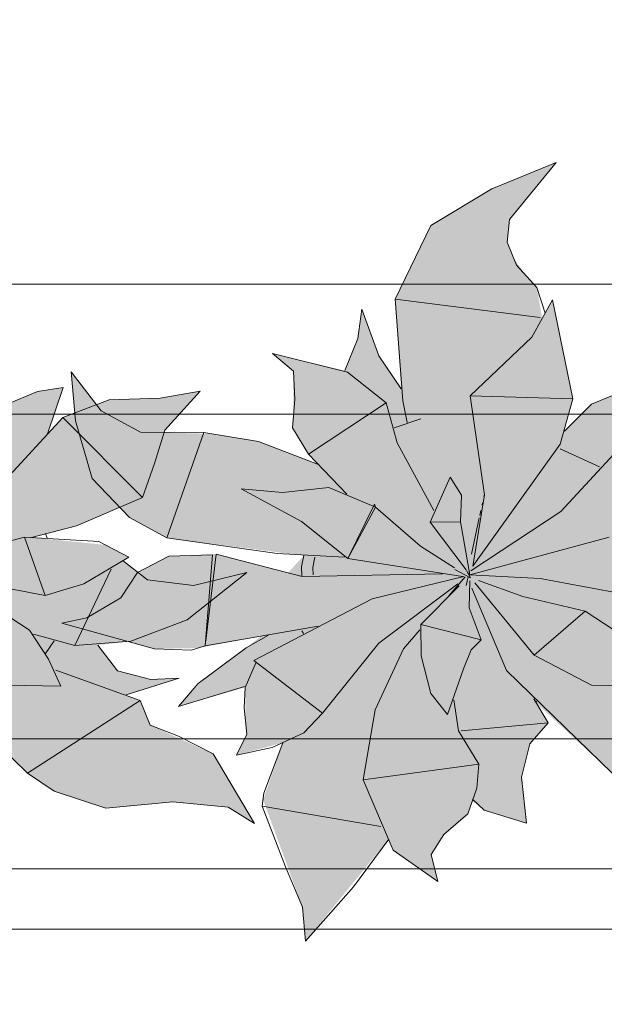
# Model space of a CAD drawing. Header units: millimetres. Extents: x -14761 to 157739, y -22400 to 107990.
# Tile 80 of 256: x 46413 to 46863, y 44942 to 45700. Entities that reach past the tile are written whole.
import ezdxf

# ---------------------------------------------------------------- set-up
doc = ezdxf.new("R2010")
doc.units = ezdxf.units.MM
doc.header["$MEASUREMENT"] = 0
doc.linetypes.add('Штриховая', pattern=[564.444447, 282.222223, -282.222223])
for name, color, linetype in [('Интерьер - Мебель', 7, 'Continuous'), ('Элемент Модели - Зона', 7, 'Continuous'), ('Элемент Модели - Оси', 7, 'Continuous')]:
    doc.layers.add(name, color=color, linetype=linetype)

msp = doc.modelspace()

# ---------------------------------------------------------------- hatches: boundary and pattern name
at = {"layer": 'Интерьер - Мебель', "linetype": 'Continuous', "lineweight": 0, "true_color": 0xffffff}
for points in [[(46375.88, 45590.04), (46326.32, 45569.75), (46279.29, 45541.55), (46251.71, 45484.92), (46256.37, 45415.74), (46240.13, 45439.77), (46226.2, 45477.04), (46223.05, 45454.63), (46212.98, 45429.87), (46157.45, 45442.97), (46173.56, 45429.53), (46173.31, 45392.45), (46172.79, 45385.9), (46185.19, 45365.63), (46192.16, 45357.88), (46145.49, 45375.64), (46110.18, 45381.26), (46061.62, 45382.48), (46025.49, 45398.95), (46002.56, 45429.04), (46005.87, 45391.12), (46018.61, 45346.78), (46047.42, 45316.74), (46076.02, 45301.15), (46181.46, 45287.56), (46169.43, 45274.34), (46113.93, 45288.77), (46077.6, 45287.01), (46053.55, 45274.6), (46040.67, 45254.94), (46014.58, 45239.68), (45995.25, 45235.53), (46066.49, 45215.81), (46100.24, 45216.41), (46149.12, 45225.74), (46104.3, 45192.32), (46085.12, 45171.52), (46136.49, 45186.17), (46136.68, 45160.26), (46137.69, 45150.21), (46129.61, 45133.99), (46165.47, 45143.6), (46150.17, 45099.78), (46180.42, 45016.93), (46182.86, 44990.9), (46246.85, 45069.31), (46250.42, 45060.93), (46284.68, 45036.89), (46279.54, 45057.52), (46289.37, 45072.91), (46307.83, 45088.94), (46311.33, 45098.75), (46320.26, 45091.61), (46352.93, 45081.72), (46348.97, 45117.09), (46355.54, 45142.64), (46369.5, 45158.91), (46359.3, 45175.13), (46418.86, 45120.01), (46439.47, 45106.33), (46479.12, 45093.11), (46530.63, 45098.13), (46573.27, 45094), (46593.52, 45081.45), (46561.61, 45134.96), (46513.18, 45157.16), (46505.65, 45176.06), (46494.66, 45180.36), (46535.52, 45193.34), (46513.73, 45192.28), (46488.02, 45198.83), (46472.98, 45218.68), (46498.43, 45221.59), (46541.81, 45238.15), (46587.68, 45274.55), (46546.63, 45264.53), (46511.26, 45269.01), (46492.75, 45283.14), (46496.82, 45286.43), (46478.86, 45295.77), (46421.84, 45301.51), (46456.67, 45310.41), (46507.25, 45332.13), (46524.52, 45384.13), (46551.79, 45414.12), (46521.06, 45408.73), (46481.61, 45407.51), (46446.15, 45393.86), (46434.25, 45381.31), (46446.17, 45416.8), (46426.48, 45413.79), (46403.08, 45403.94), (46382.09, 45383.29), (46388.48, 45408.05), (46372.87, 45484.37), (46364.94, 45469.99), (46360.97, 45493.89), (46353.06, 45502.45), (46342.9, 45516.6), (46337.97, 45528.79), (46339.81, 45546.08)], [(46825.88, 45590.04), (46776.32, 45569.75), (46729.29, 45541.55), (46701.71, 45484.92), (46706.37, 45415.74), (46690.13, 45439.77), (46676.2, 45477.04), (46673.05, 45454.63), (46662.98, 45429.87), (46607.45, 45442.97), (46623.56, 45429.53), (46623.31, 45392.45), (46622.79, 45385.9), (46635.19, 45365.63), (46642.16, 45357.88), (46595.49, 45375.64), (46560.18, 45381.26), (46511.62, 45382.48), (46475.49, 45398.95), (46452.56, 45429.04), (46455.87, 45391.12), (46468.61, 45346.78), (46497.42, 45316.74), (46526.02, 45301.15), (46631.46, 45287.56), (46619.43, 45274.34), (46563.93, 45288.77), (46527.6, 45287.01), (46503.55, 45274.6), (46490.67, 45254.94), (46464.58, 45239.68), (46445.25, 45235.53), (46516.49, 45215.81), (46550.24, 45216.41), (46599.12, 45225.74), (46554.3, 45192.32), (46535.12, 45171.52), (46586.49, 45186.17), (46586.68, 45160.26), (46587.69, 45150.21), (46579.61, 45133.99), (46615.47, 45143.6), (46600.17, 45099.78), (46630.42, 45016.93), (46632.86, 44990.9), (46696.85, 45069.31), (46700.42, 45060.93), (46734.68, 45036.89), (46729.54, 45057.52), (46739.37, 45072.91), (46757.83, 45088.94), (46761.33, 45098.75), (46770.26, 45091.61), (46802.93, 45081.72), (46798.97, 45117.09), (46805.54, 45142.64), (46819.5, 45158.91), (46809.3, 45175.13), (46868.86, 45120.01), (46889.48, 45106.33), (46929.12, 45093.11), (46980.63, 45098.13), (47023.27, 45094), (47043.52, 45081.45), (47011.61, 45134.96), (46963.18, 45157.16), (46955.65, 45176.06), (46944.66, 45180.36), (46985.52, 45193.34), (46963.73, 45192.28), (46938.02, 45198.83), (46922.98, 45218.68), (46948.43, 45221.59), (46991.81, 45238.15), (47037.68, 45274.55), (46996.63, 45264.53), (46961.26, 45269.01), (46942.75, 45283.14), (46946.82, 45286.43), (46928.86, 45295.77), (46871.84, 45301.51), (46906.67, 45310.41), (46957.25, 45332.13), (46974.52, 45384.13), (47001.79, 45414.12), (46971.06, 45408.73), (46931.61, 45407.51), (46896.15, 45393.86), (46884.25, 45381.31), (46896.17, 45416.8), (46876.48, 45413.79), (46853.08, 45403.94), (46832.09, 45383.29), (46838.48, 45408.05), (46822.87, 45484.37), (46814.94, 45469.99), (46810.97, 45493.89), (46803.06, 45502.45), (46792.9, 45516.6), (46787.97, 45528.79), (46789.81, 45546.08)]]:
    msp.add_hatch(color=7, dxfattribs=at).paths.add_polyline_path(points)

# ---------------------------------------------------------------- linework, layer by layer
at = {"layer": 'Интерьер - Мебель', "color": 7, "linetype": 'Continuous', "lineweight": 15}
for p, q in [((46825.88, 45590.04), (46776.32, 45569.75)), ((46825.88, 45590.04), (46776.32, 45569.75)), ((46825.88, 45590.04), (46789.81, 45546.08)), ((46825.88, 45590.04), (46789.81, 45546.08)), ((46776.32, 45569.75), (46729.29, 45541.55)), ((46776.32, 45569.75), (46729.29, 45541.55)), ((46729.29, 45541.55), (46701.71, 45484.92)), ((46729.29, 45541.55), (46701.71, 45484.92)), ((46789.81, 45546.08), (46787.97, 45528.79)), ((46789.81, 45546.08), (46787.97, 45528.79)), ((46787.97, 45528.79), (46795.15, 45511.02)), ((46787.97, 45528.79), (46795.15, 45511.02)), ((46795.15, 45511.02), (46810.97, 45493.89)), ((46795.15, 45511.02), (46810.97, 45493.89)), ((47431.07, 45496.46), (45631.07, 45496.46)), ((46810.97, 45493.89), (46817.29, 45474.16)), ((46810.97, 45493.89), (46817.29, 45474.16)), ((46701.71, 45484.92), (46813.39, 45470.82)), ((46701.71, 45484.92), (46707.66, 45406.53)), ((46701.71, 45484.92), (46813.39, 45470.82)), ((46701.71, 45484.92), (46707.66, 45406.53)), ((46822.87, 45484.37), (46807.01, 45455.61)), ((46822.87, 45484.37), (46807.01, 45455.61)), ((46822.87, 45484.37), (46838.48, 45408.05)), ((46822.87, 45484.37), (46838.48, 45408.05)), ((46676.2, 45477.04), (46673.05, 45454.63)), ((46676.2, 45477.04), (46673.05, 45454.63)), ((46676.2, 45477.04), (46689.17, 45441.19)), ((46676.2, 45477.04), (46689.17, 45441.19)), ((46673.05, 45454.63), (46662.98, 45429.87)), ((46673.05, 45454.63), (46662.98, 45429.87)), ((46807.01, 45455.61), (46759.53, 45410.42)), ((46807.01, 45455.61), (46759.53, 45410.42)), ((46607.45, 45442.97), (46623.56, 45429.53)), ((46607.45, 45442.97), (46665.11, 45428.78)), ((46607.45, 45442.97), (46623.56, 45429.53)), ((46607.45, 45442.97), (46665.11, 45428.78)), ((46689.17, 45441.19), (46706.37, 45415.74)), ((46689.17, 45441.19), (46706.37, 45415.74)), ((46452.56, 45429.04), (46455.87, 45391.12)), ((46452.56, 45429.04), (46475.49, 45398.95)), ((46452.56, 45429.04), (46455.87, 45391.12)), ((46452.56, 45429.04), (46475.49, 45398.95)), ((46623.56, 45429.53), (46624.56, 45408.01)), ((46623.56, 45429.53), (46624.56, 45408.01)), ((46665.11, 45428.78), (46694.87, 45404.99)), ((46665.11, 45428.78), (46694.87, 45404.99)), ((46426.48, 45413.79), (46403.08, 45403.94)), ((46426.48, 45413.79), (46403.08, 45403.94)), ((46446.17, 45416.8), (46426.48, 45413.79)), ((46446.17, 45416.8), (46426.48, 45413.79)), ((46446.17, 45416.8), (46434.25, 45381.31)), ((46446.17, 45416.8), (46434.25, 45381.31)), ((46551.79, 45414.12), (46521.06, 45408.73)), ((46551.79, 45414.12), (46521.06, 45408.73)), ((46551.79, 45414.12), (46524.52, 45384.13)), ((46551.79, 45414.12), (46524.52, 45384.13)), ((46876.48, 45413.79), (46853.08, 45403.94)), ((46876.48, 45413.79), (46853.08, 45403.94)), ((46481.61, 45407.51), (46446.15, 45393.86)), ((46481.61, 45407.51), (46446.15, 45393.86)), ((46521.06, 45408.73), (46481.61, 45407.51)), ((46521.06, 45408.73), (46481.61, 45407.51)), ((46624.56, 45408.01), (46622.79, 45385.9)), ((46624.56, 45408.01), (46622.79, 45385.9)), ((46694.87, 45404.99), (46635.19, 45365.63)), ((46694.87, 45404.99), (46635.19, 45365.63)), ((46694.87, 45404.99), (46703.27, 45374.2)), ((46694.87, 45404.99), (46703.27, 45374.2)), ((46707.66, 45406.53), (46711.06, 45390.04)), ((46707.66, 45406.53), (46711.06, 45390.04)), ((46759.53, 45410.42), (46838.48, 45408.05)), ((46759.53, 45410.42), (46770.64, 45334.34)), ((46759.53, 45410.42), (46838.48, 45408.05)), ((46759.53, 45410.42), (46770.64, 45334.34)), ((46838.48, 45408.05), (46828.94, 45373.41)), ((46838.48, 45408.05), (46828.94, 45373.41)), ((46853.08, 45403.94), (46832.09, 45383.29)), ((46853.08, 45403.94), (46832.09, 45383.29)), ((47331.07, 45396.46), (45731.07, 45396.46)), ((46475.49, 45398.95), (46505.83, 45382.53)), ((46475.49, 45398.95), (46505.83, 45382.53)), ((46446.15, 45393.86), (46379.32, 45321.58)), ((46446.15, 45393.86), (46379.32, 45321.58)), ((46446.15, 45393.86), (46507.25, 45332.13)), ((46446.15, 45393.86), (46507.25, 45332.13)), ((46455.87, 45391.12), (46468.61, 45346.78)), ((46455.87, 45391.12), (46468.61, 45346.78)), ((46721.64, 45392.89), (46701, 45385.78)), ((46721.64, 45392.89), (46701, 45385.78)), ((46896.15, 45393.86), (46829.32, 45321.58)), ((46896.15, 45393.86), (46829.32, 45321.58)), ((46505.83, 45382.53), (46554.65, 45382.14)), ((46505.83, 45382.53), (46554.65, 45382.14)), ((46524.52, 45384.13), (46516.58, 45358.28)), ((46524.52, 45384.13), (46516.58, 45358.28)), ((46554.65, 45382.14), (46526.02, 45301.15)), ((46554.65, 45382.14), (46526.02, 45301.15)), ((46554.65, 45382.14), (46596.63, 45375.46)), ((46554.65, 45382.14), (46596.63, 45375.46)), ((46622.79, 45385.9), (46635.19, 45365.63)), ((46622.79, 45385.9), (46635.19, 45365.63)), ((46596.63, 45375.46), (46642.16, 45357.88)), ((46596.63, 45375.46), (46642.16, 45357.88)), ((46703.27, 45374.2), (46731.52, 45322.36)), ((46703.27, 45374.2), (46731.52, 45322.36)), ((46828.94, 45373.41), (46761.72, 45279.3)), ((46828.94, 45373.41), (46761.72, 45279.3)), ((46828.9, 45369.74), (46859, 45355.91)), ((46828.9, 45369.74), (46859, 45355.91)), ((46516.58, 45358.28), (46507.25, 45332.13)), ((46516.58, 45358.28), (46507.25, 45332.13)), ((46635.19, 45365.63), (46664.53, 45334.92)), ((46635.19, 45365.63), (46664.53, 45334.92)), ((46468.61, 45346.78), (46497.42, 45316.74)), ((46468.61, 45346.78), (46497.42, 45316.74)), ((46744.14, 45347.96), (46728.7, 45313.26)), ((46744.14, 45347.96), (46728.7, 45313.26)), ((46744.14, 45347.96), (46752.99, 45334.17)), ((46744.14, 45347.96), (46752.99, 45334.17)), ((46583.3, 45338.8), (46615.19, 45335.98)), ((46583.3, 45338.8), (46629.69, 45313.74)), ((46583.3, 45338.8), (46615.19, 45335.98)), ((46583.3, 45338.8), (46629.69, 45313.74)), ((46650.79, 45340), (46615.19, 45335.98)), ((46650.79, 45340), (46615.19, 45335.98)), ((46650.79, 45340), (46686.66, 45324.76)), ((46650.79, 45340), (46686.66, 45324.76)), ((46507.25, 45332.13), (46456.67, 45310.41)), ((46507.25, 45332.13), (46456.67, 45310.41)), ((46752.99, 45334.17), (46752.24, 45313.48)), ((46752.99, 45334.17), (46752.24, 45313.48)), ((46770.64, 45334.34), (46761.72, 45279.3)), ((46770.64, 45334.34), (46761.72, 45279.3)), ((46769.14, 45328.16), (46768.72, 45326.23)), ((46769.14, 45328.16), (46768.72, 45326.23)), ((46770.4, 45333.96), (46770.19, 45332.99)), ((46770.4, 45333.96), (46770.19, 45332.99)), ((46685.93, 45327.02), (46665.41, 45285.19)), ((46685.93, 45327.02), (46665.41, 45285.19)), ((46686.66, 45324.76), (46665.41, 45285.19)), ((46686.66, 45324.76), (46665.41, 45285.19)), ((46685.93, 45327.02), (46686.66, 45324.76)), ((46685.93, 45327.02), (46686.66, 45324.76)), ((46686.66, 45324.76), (46721.35, 45294.78)), ((46686.66, 45324.76), (46721.35, 45294.78)), ((46829.32, 45321.58), (46760, 45275.9)), ((46829.32, 45321.58), (46760, 45275.9)), ((46767.88, 45322.36), (46767.03, 45318.5)), ((46767.88, 45322.36), (46767.03, 45318.5)), ((46497.42, 45316.74), (46526.02, 45301.15)), ((46497.42, 45316.74), (46526.02, 45301.15)), ((46629.69, 45313.74), (46665.41, 45285.19)), ((46629.69, 45313.74), (46665.41, 45285.19)), ((46752.24, 45313.48), (46728.7, 45313.26)), ((46752.24, 45313.48), (46728.7, 45313.26)), ((46728.7, 45313.26), (46756.42, 45276.66)), ((46728.7, 45313.26), (46756.42, 45276.66)), ((46752.24, 45313.48), (46759.41, 45272.71)), ((46752.24, 45313.48), (46759.41, 45272.71)), ((46766.61, 45316.56), (46760.51, 45288.58)), ((46766.61, 45316.56), (46760.51, 45288.58)), ((46456.67, 45310.41), (46421.86, 45301.51)), ((46456.67, 45310.41), (46421.86, 45301.51)), ((46416.64, 45301.82), (46309.41, 45272.71)), ((46416.64, 45301.82), (46309.41, 45272.71)), ((46416.64, 45301.82), (46473.8, 45298.4)), ((46416.64, 45301.82), (46432.5, 45256.94)), ((46416.64, 45301.82), (46473.8, 45298.4)), ((46416.64, 45301.82), (46432.5, 45256.94)), ((46432.75, 45304.62), (46433.96, 45300.85)), ((46432.75, 45304.62), (46433.96, 45300.85)), ((46473.8, 45298.4), (46496.82, 45286.43)), ((46473.8, 45298.4), (46496.82, 45286.43)), ((46526.02, 45301.15), (46611, 45289.21)), ((46526.02, 45301.15), (46611, 45289.21)), ((46866.64, 45301.82), (46759.41, 45272.71)), ((46866.64, 45301.82), (46759.41, 45272.71)), ((46721.35, 45294.78), (46747.63, 45278.16)), ((46721.35, 45294.78), (46747.63, 45278.16)), ((46496.82, 45286.43), (46462.15, 45265.71)), ((46496.82, 45286.43), (46462.15, 45265.71)), ((46492.75, 45283.14), (46511.26, 45269.01)), ((46492.75, 45283.14), (46511.26, 45269.01)), ((46527.6, 45287.01), (46503.55, 45274.6)), ((46527.6, 45287.01), (46503.55, 45274.6)), ((46561.17, 45288.17), (46527.6, 45287.01)), ((46561.17, 45288.17), (46527.6, 45287.01)), ((46561.17, 45288.17), (46555.58, 45218.16)), ((46561.17, 45288.17), (46555.58, 45218.16)), ((46563.93, 45288.77), (46556.03, 45221.98)), ((46563.93, 45288.77), (46556.03, 45221.98)), ((46563.93, 45288.77), (46630.13, 45271.56)), ((46563.93, 45288.77), (46630.13, 45271.56)), ((46611, 45289.21), (46662.96, 45286.43)), ((46611, 45289.21), (46662.96, 45286.43)), ((46631.46, 45287.56), (46629.71, 45278.84)), ((46631.46, 45287.56), (46629.71, 45278.84)), ((46640.01, 45286.46), (46638.4, 45278.43)), ((46640.01, 45286.46), (46638.4, 45278.43)), ((46665.41, 45285.19), (46753.75, 45271.42)), ((46665.41, 45285.19), (46753.75, 45271.42)), ((46483.16, 45277.14), (46455.2, 45218.35)), ((46483.16, 45277.14), (46455.2, 45218.35)), ((46629.71, 45278.84), (46630.1, 45272.09)), ((46629.71, 45278.84), (46630.1, 45272.09)), ((46638.4, 45278.43), (46638.72, 45272.77)), ((46638.4, 45278.43), (46638.72, 45272.77)), ((46747.77, 45276.92), (46759.8, 45270.47)), ((46747.77, 45276.92), (46759.8, 45270.47)), ((46756.68, 45276.19), (46759.8, 45270.47)), ((46756.68, 45276.19), (46759.8, 45270.47)), ((46758.97, 45275.2), (46758.5, 45273.24)), ((46758.97, 45275.2), (46758.5, 45273.24)), ((46363.43, 45269.88), (46432.5, 45256.94)), ((46363.43, 45269.88), (46432.5, 45256.94)), ((46503.55, 45274.6), (46490.67, 45254.94)), ((46503.55, 45274.6), (46490.67, 45254.94)), ((46511.26, 45269.01), (46546.63, 45264.53)), ((46511.26, 45269.01), (46546.63, 45264.53)), ((46587.68, 45274.55), (46541.81, 45238.15)), ((46587.68, 45274.55), (46541.81, 45238.15)), ((46587.68, 45274.55), (46546.63, 45264.53)), ((46587.68, 45274.55), (46546.63, 45264.53)), ((46738.3, 45273.4), (46630.13, 45271.56)), ((46738.3, 45273.4), (46630.13, 45271.56)), ((46754.57, 45271.52), (46684.19, 45254.22)), ((46754.57, 45271.52), (46684.19, 45254.22)), ((46755.62, 45271.28), (46743.1, 45256.65)), ((46755.62, 45271.28), (46743.1, 45256.65)), ((46758.03, 45271.28), (46756.37, 45264.43)), ((46758.03, 45271.28), (46756.37, 45264.43)), ((46758.66, 45273.7), (46759.41, 45272.71)), ((46758.66, 45273.7), (46759.41, 45272.71)), ((46759.28, 45268.02), (46758.71, 45247.27)), ((46759.28, 45268.02), (46758.71, 45247.27)), ((46759.41, 45272.71), (46813.43, 45269.88)), ((46759.41, 45272.71), (46813.43, 45269.88)), ((46765.9, 45268.31), (46800.13, 45256.16)), ((46765.9, 45268.31), (46800.13, 45256.16)), ((46813.43, 45269.88), (46882.5, 45256.94)), ((46813.43, 45269.88), (46882.5, 45256.94)), ((46462.15, 45265.71), (46432.5, 45256.94)), ((46462.15, 45265.71), (46432.5, 45256.94)), ((46750.07, 45265.74), (46689.17, 45220.28)), ((46750.07, 45265.74), (46689.17, 45220.28)), ((46751.04, 45264.27), (46721.51, 45234.46)), ((46751.04, 45264.27), (46721.51, 45234.46)), ((46760.73, 45262.43), (46787.43, 45199.11)), ((46760.73, 45262.43), (46787.43, 45199.11)), ((46763.07, 45266.49), (46808.73, 45210.93)), ((46763.07, 45266.49), (46808.73, 45210.93)), ((46490.67, 45254.94), (46464.58, 45239.68)), ((46490.67, 45254.94), (46464.58, 45239.68)), ((46684.19, 45254.22), (46593.12, 45206.91)), ((46684.19, 45254.22), (46593.12, 45206.91)), ((46800.13, 45256.16), (46848.06, 45244.72)), ((46800.13, 45256.16), (46848.06, 45244.72)), ((46398.06, 45244.72), (46420.42, 45230.2)), ((46398.06, 45244.72), (46420.42, 45230.2)), ((46758.71, 45247.27), (46768.06, 45222.72)), ((46758.71, 45247.27), (46768.06, 45222.72)), ((46848.06, 45244.72), (46808.73, 45210.93)), ((46848.06, 45244.72), (46808.73, 45210.93)), ((46848.06, 45244.72), (46870.42, 45230.2)), ((46848.06, 45244.72), (46870.42, 45230.2)), ((46464.58, 45239.68), (46445.25, 45235.53)), ((46464.58, 45239.68), (46445.25, 45235.53)), ((46541.81, 45238.15), (46498.43, 45221.59)), ((46541.81, 45238.15), (46498.43, 45221.59)), ((46420.42, 45230.2), (46434.92, 45207.97)), ((46420.42, 45230.2), (46434.92, 45207.97)), ((46445.25, 45235.53), (46516.49, 45215.81)), ((46445.25, 45235.53), (46516.49, 45215.81)), ((46642.66, 45233.31), (46555.58, 45218.16)), ((46642.66, 45233.31), (46555.58, 45218.16)), ((46629.93, 45229.58), (46631.22, 45227.62)), ((46629.93, 45229.58), (46631.22, 45227.62)), ((46720.78, 45230.55), (46708.27, 45215.93)), ((46720.78, 45230.55), (46708.27, 45215.93)), ((46721.51, 45234.46), (46768.06, 45222.72)), ((46721.51, 45234.46), (46721.85, 45210.39)), ((46721.51, 45234.46), (46768.06, 45222.72)), ((46721.51, 45234.46), (46721.85, 45210.39)), ((46423.48, 45227.16), (46455.2, 45218.35)), ((46423.48, 45227.16), (46455.2, 45218.35)), ((46439.31, 45221.86), (46432.61, 45212.19)), ((46439.31, 45221.86), (46432.61, 45212.19)), ((46604.41, 45226.33), (46587.1, 45216.48)), ((46604.41, 45226.33), (46587.1, 45216.48)), ((46768.06, 45222.72), (46760.21, 45215)), ((46768.06, 45222.72), (46760.21, 45215)), ((46498.43, 45221.59), (46455.2, 45218.35)), ((46498.43, 45221.59), (46455.2, 45218.35)), ((46472.98, 45218.68), (46488.02, 45198.83)), ((46472.98, 45218.68), (46488.02, 45198.83)), ((46516.49, 45215.81), (46544.9, 45214.67)), ((46516.49, 45215.81), (46544.9, 45214.67)), ((46555.58, 45218.16), (46544.9, 45214.67)), ((46555.58, 45218.16), (46544.9, 45214.67)), ((46587.1, 45216.48), (46550.1, 45189.23)), ((46587.1, 45216.48), (46550.1, 45189.23)), ((46689.17, 45220.28), (46645.97, 45166.34)), ((46689.17, 45220.28), (46645.97, 45166.34)), ((46708.27, 45215.93), (46686.43, 45168.99)), ((46708.27, 45215.93), (46686.43, 45168.99)), ((46760.21, 45215), (46754.53, 45200.5)), ((46760.21, 45215), (46754.53, 45200.5)), ((46434.92, 45207.97), (46444.57, 45187.1)), ((46434.92, 45207.97), (46444.57, 45187.1)), ((46593.12, 45206.91), (46645.97, 45166.34)), ((46593.12, 45206.91), (46645.97, 45166.34)), ((46721.85, 45210.39), (46729.36, 45181.38)), ((46721.85, 45210.39), (46729.36, 45181.38)), ((46808.73, 45210.93), (46853.02, 45187.84)), ((46808.73, 45210.93), (46853.02, 45187.84)), ((46337.43, 45199.11), (46418.86, 45120.01)), ((46337.43, 45199.11), (46418.86, 45120.01)), ((46440.73, 45199.3), (46505.65, 45176.06)), ((46440.73, 45199.3), (46505.65, 45176.06)), ((46594.88, 45205.55), (46586.49, 45186.17)), ((46594.88, 45205.55), (46586.49, 45186.17)), ((46754.53, 45200.5), (46742.22, 45165.27)), ((46754.53, 45200.5), (46742.22, 45165.27)), ((46787.43, 45199.11), (46868.86, 45120.01)), ((46787.43, 45199.11), (46868.86, 45120.01)), ((46488.02, 45198.83), (46513.73, 45192.28)), ((46488.02, 45198.83), (46513.73, 45192.28)), ((46535.52, 45193.34), (46494.66, 45180.36)), ((46535.52, 45193.34), (46494.66, 45180.36)), ((46535.52, 45193.34), (46513.73, 45192.28)), ((46535.52, 45193.34), (46513.73, 45192.28)), ((46403.02, 45187.84), (46444.57, 45187.1)), ((46403.02, 45187.84), (46444.57, 45187.1)), ((46550.1, 45189.23), (46535.12, 45171.52)), ((46550.1, 45189.23), (46535.12, 45171.52)), ((46585.91, 45186.72), (46535.12, 45171.52)), ((46585.91, 45186.72), (46535.12, 45171.52)), ((46586.49, 45186.17), (46585.68, 45170.3)), ((46586.49, 45186.17), (46585.68, 45170.3)), ((46853.02, 45187.84), (46894.57, 45187.1)), ((46853.02, 45187.84), (46894.57, 45187.1)), ((46729.36, 45181.38), (46742.22, 45165.27)), ((46729.36, 45181.38), (46742.22, 45165.27)), ((46746.99, 45176.44), (46750.7, 45152.6)), ((46746.99, 45176.44), (46750.7, 45152.6)), ((46808.57, 45177.41), (46819.5, 45158.91)), ((46808.57, 45177.41), (46819.5, 45158.91)), ((46505.65, 45176.06), (46418.86, 45120.01)), ((46505.65, 45176.06), (46418.86, 45120.01)), ((46505.65, 45176.06), (46513.18, 45157.16)), ((46505.65, 45176.06), (46513.18, 45157.16)), ((46585.68, 45170.3), (46587.69, 45150.21)), ((46585.68, 45170.3), (46587.69, 45150.21)), ((46686.43, 45168.99), (46677.15, 45115.09)), ((46686.43, 45168.99), (46677.15, 45115.09)), ((46811.72, 45175.88), (46809.3, 45175.13)), ((46811.72, 45175.88), (46809.3, 45175.13)), ((46645.97, 45166.34), (46631.64, 45151.19)), ((46645.97, 45166.34), (46631.64, 45151.19)), ((46513.18, 45157.16), (46535.11, 45148.58)), ((46513.18, 45157.16), (46535.11, 45148.58)), ((46819.5, 45158.91), (46752.66, 45152.62)), ((46819.5, 45158.91), (46752.66, 45152.62)), ((46819.5, 45158.91), (46805.54, 45142.64)), ((46819.5, 45158.91), (46805.54, 45142.64)), ((45731.07, 45146.46), (47331.07, 45146.46)), ((46535.11, 45148.58), (46561.62, 45134.96)), ((46535.11, 45148.58), (46561.62, 45134.96)), ((46587.69, 45150.21), (46579.61, 45133.99)), ((46587.69, 45150.21), (46579.61, 45133.99)), ((46631.64, 45151.19), (46607.22, 45139.92)), ((46631.64, 45151.19), (46607.22, 45139.92)), ((46750.7, 45152.6), (46766.3, 45126.98)), ((46750.7, 45152.6), (46766.3, 45126.98)), ((46607.22, 45139.92), (46579.61, 45133.99)), ((46607.22, 45139.92), (46579.61, 45133.99)), ((46615.47, 45143.6), (46600.79, 45104.74)), ((46615.47, 45143.6), (46600.79, 45104.74)), ((46805.54, 45142.64), (46798.97, 45117.09)), ((46805.54, 45142.64), (46798.97, 45117.09)), ((46561.62, 45134.96), (46593.52, 45081.44)), ((46561.62, 45134.96), (46593.52, 45081.44)), ((46766.3, 45126.98), (46677.15, 45115.09)), ((46766.3, 45126.98), (46677.15, 45115.09)), ((46766.3, 45126.98), (46764.82, 45108.55)), ((46766.3, 45126.98), (46764.82, 45108.55)), ((46418.86, 45120.01), (46439.47, 45106.33)), ((46418.86, 45120.01), (46439.47, 45106.33)), ((46798.97, 45117.09), (46802.93, 45081.72)), ((46798.97, 45117.09), (46802.93, 45081.72)), ((46677.15, 45115.09), (46700.42, 45060.93)), ((46677.15, 45115.09), (46700.42, 45060.93)), ((46764.82, 45108.55), (46757.83, 45088.94)), ((46764.82, 45108.55), (46757.83, 45088.94)), ((46439.47, 45106.33), (46479.12, 45093.11)), ((46439.47, 45106.33), (46479.12, 45093.11)), ((46600.79, 45104.74), (46599.55, 45094.81)), ((46600.79, 45104.74), (46599.55, 45094.81)), ((46530.63, 45098.13), (46479.12, 45093.11)), ((46530.63, 45098.13), (46479.12, 45093.11)), ((46530.63, 45098.13), (46573.27, 45094)), ((46530.63, 45098.13), (46573.27, 45094)), ((46573.27, 45094), (46593.52, 45081.44)), ((46573.27, 45094), (46593.52, 45081.44)), ((46599.55, 45094.81), (46690.74, 45079.13)), ((46599.55, 45094.81), (46617.52, 45047.96)), ((46599.55, 45094.81), (46690.74, 45079.13)), ((46599.55, 45094.81), (46617.52, 45047.96)), ((46761.38, 45100.21), (46770.26, 45091.61)), ((46761.38, 45100.21), (46770.26, 45091.61)), ((46757.83, 45088.94), (46739.36, 45072.91)), ((46757.83, 45088.94), (46739.36, 45072.91)), ((46770.26, 45091.61), (46802.93, 45081.72)), ((46770.26, 45091.61), (46802.93, 45081.72)), ((46739.36, 45072.91), (46729.54, 45057.52)), ((46739.36, 45072.91), (46729.54, 45057.52)), ((46696.84, 45069.31), (46669.66, 45032.6)), ((46696.84, 45069.31), (46669.66, 45032.6)), ((46700.42, 45060.93), (46734.68, 45036.89)), ((46700.42, 45060.93), (46734.68, 45036.89)), ((46729.54, 45057.52), (46734.68, 45036.89)), ((46729.54, 45057.52), (46734.68, 45036.89)), ((46617.52, 45047.96), (46630.42, 45016.93)), ((46617.52, 45047.96), (46630.42, 45016.93)), ((45631.07, 45046.46), (47431.07, 45046.46)), ((46669.66, 45032.6), (46632.86, 44990.9)), ((46669.66, 45032.6), (46632.86, 44990.9)), ((46630.42, 45016.93), (46632.86, 44990.9)), ((46630.42, 45016.93), (46632.86, 44990.9))]:
    msp.add_line(p, q, dxfattribs=at)
at = {"layer": 'Элемент Модели - Зона', "color": 7, "linetype": 'Штриховая', "lineweight": 15, "flags": 128}
for points in [[(36150, 44957.41), (36110, 44957.41), (36110, 36320), (41880.26, 36320), (41880.26, 39141.58), (45142.53, 42405.14), (45156.67, 42391), (45156.67, 42420), (63300, 42420), (63300, 42400), (77399.73, 42400), (77399.73, 42420), (114081.36, 42420), (117316.72, 39176.53), (117320.06, 38841.89), (117320.06, 36305), (117360, 36305), (117360, 34300), (117120, 34300), (117120, 35700), (116700, 35700), (116700, 36100), (108300, 36100), (108300, 35700), (107700, 35700), (107700, 36100), (99320, 36100), (99320, 26970), (107700, 26970), (107700, 27650), (108300, 27650), (108300, 26460), (112380, 26460), (112380, 27370), (112500, 27370), (112500, 21180.11), (117120, 21180.11), (117120, 26250), (116650, 26250), (116650, 27750), (117120, 27750), (117120, 32800), (117360, 32800), (117360, 20150.06), (117120, 20150.06), (117120, 20940.11), (99320, 20940.11), (99320, 14650.06), (117120, 14650.06), (117120, 17700.06), (116700.06, 17700.06), (116700.06, 18325.56), (117120, 18325.56), (117120, 18650.06), (117360, 18650.06), (117360, 18320.06), (120850, 18320.06), (120850, 37205.12), (120238.88, 37205.12), (120238.88, 45000), (125700, 45000), (125700, 45300), (126300, 45300), (126300, 45000), (141025, 45000), (141025, 45100), (140125, 45100), (140125, 47500), (132700, 47500), (132700, 53680), (130530, 53680), (130530, 54300), (129182.9, 54300), (126300, 54300), (126300, 53700), (125700, 53700), (125700, 54212.5), (124799.78, 54212.5), (117300, 54212.5), (117300, 53700), (116700, 53700), (116700, 54212.5), (108300, 54212.5), (108300, 53700), (107700, 53700), (107700, 54212.5), (99300, 54212.5), (99300, 53700), (98700, 53700), (98700, 54212.5), (90650, 54212.5), (90650, 53700), (90050, 53700), (89950, 53700), (89950, 48632.8), (77450.06, 48632.8), (77450.06, 53800), (77450.06, 61690), (77460.06, 61690), (77460.06, 67850), (74720, 67850), (74720, 59730), (73964.53, 59730), (73964.53, 54212), (72300.06, 54212), (72300.06, 53700), (71700.06, 53700), (71700.06, 54212), (63300, 54212), (63300, 53700), (62700, 53700), (62700, 54212), (61025.03, 54212), (61025.03, 46500), (61025.03, 45000), (54300, 45000), (54300, 44700), (53700, 44700), (53700, 45000), (45300, 45000), (45300, 44700), (44700, 44700), (44700, 45000), (36750, 45000), (36750, 44700), (36150, 44700)], [(36110, 45157.41), (36110, 44957.41), (36150, 44957.41), (36150, 45300), (36750, 45300), (36750, 45000), (44700, 45000), (44700, 45300), (45300, 45300), (45300, 45000), (53700, 45000), (53700, 45300), (54300, 45300), (54300, 44957.41), (61025.03, 44957.41), (61025.03, 54212.5), (61035.53, 54212.5), (61035.53, 59730), (60580, 59730), (60580, 63080), (60300, 63080), (60300, 63320), (62680, 63320), (62680, 64500), (55920, 64500), (55920, 63320), (58800, 63320), (58800, 63080), (58000, 63080), (58000, 52600), (48600, 52600), (48600, 53700), (36110, 53700), (36110, 53650)]]:
    msp.add_lwpolyline(points, close=True, dxfattribs=at)
at = {"layer": 'Элемент Модели - Оси', "color": 7, "linetype": 'Continuous', "lineweight": 15}
msp.add_line((-12760.58, 45000), (155650, 45000), dxfattribs=at)

doc.saveas('drawing.dxf')
